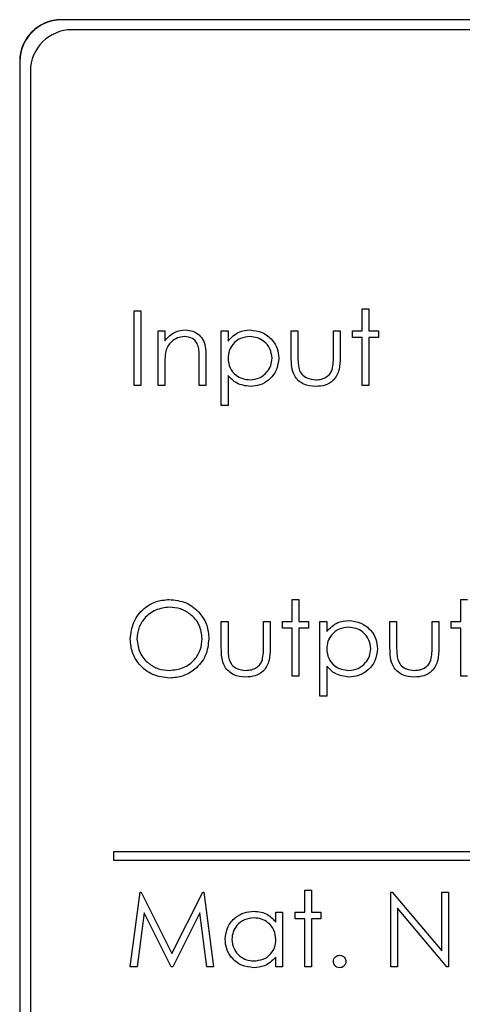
# Model space of a CAD drawing. Header units: millimetres. Extents: x 5 to 418, y 2 to 292.
# Tile 27 of 50: x 104.55 to 107.21, y 178.95 to 184.88. Entities that reach past the tile are written whole.
import ezdxf

# ---------------------------------------------------------------- set-up
doc = ezdxf.new("R2010")
doc.units = ezdxf.units.MM

msp = doc.modelspace()

# ---------------------------------------------------------------- linework, layer by layer
at = {"color": 7, "linetype": 'Continuous', "lineweight": 25}
for p, q in [((117.4211, 184.8815), (104.7961, 184.8815)), ((117.4211, 184.8797), (104.7961, 184.8797)), ((117.3603, 184.8207), (104.8603, 184.8207)), ((104.5461, 184.6315), (104.5461, 174.5065)), ((104.5478, 184.6315), (104.5478, 174.5065)), ((104.6103, 184.5707), (104.6103, 174.5707)), ((105.235, 183.1284), (105.2754, 183.1284)), ((105.235, 182.6784), (105.235, 183.1284)), ((105.2754, 183.1284), (105.2754, 182.6784)), ((106.6081, 183.14), (106.6485, 183.14)), ((106.6081, 183.0073), (106.6081, 183.14)), ((106.6485, 183.14), (106.6485, 183.0073)), ((105.3793, 183.0073), (105.4196, 183.0073)), ((105.3793, 182.6784), (105.3793, 183.0073)), ((105.4196, 183.0073), (105.4196, 182.948)), ((105.76, 183.0073), (105.8004, 183.0073)), ((105.76, 182.5573), (105.76, 183.0073)), ((105.8004, 183.0073), (105.8004, 182.9464)), ((106.1812, 183.0073), (106.2216, 183.0073)), ((106.1812, 182.8502), (106.1812, 183.0073)), ((106.2216, 183.0073), (106.2216, 182.8548)), ((106.435, 182.8548), (106.435, 183.0073)), ((106.435, 183.0073), (106.4754, 183.0073)), ((106.4754, 183.0073), (106.4754, 182.8472)), ((106.5504, 182.9669), (106.5504, 183.0073)), ((106.5504, 183.0073), (106.6081, 183.0073)), ((106.6485, 183.0073), (106.7062, 183.0073)), ((106.7062, 183.0073), (106.7062, 182.9669)), ((106.6081, 182.9669), (106.5504, 182.9669)), ((106.6081, 182.6784), (106.6081, 182.9669)), ((106.7062, 182.9669), (106.6485, 182.9669)), ((106.6485, 182.9669), (106.6485, 182.6784)), ((105.4196, 182.7973), (105.4196, 182.6784)), ((105.6273, 182.6784), (105.6273, 182.8331)), ((105.6677, 182.8464), (105.6677, 182.6784)), ((105.8004, 182.738), (105.8004, 182.5573)), ((105.2754, 182.6784), (105.235, 182.6784)), ((105.4196, 182.6784), (105.3793, 182.6784)), ((105.6677, 182.6784), (105.6273, 182.6784)), ((106.6485, 182.6784), (106.6081, 182.6784)), ((105.8004, 182.5573), (105.76, 182.5573)), ((106.187, 181.2573), (106.187, 181.39)), ((106.187, 181.39), (106.2273, 181.39)), ((106.2273, 181.39), (106.2273, 181.2573)), ((107.2023, 181.2573), (107.2023, 181.39)), ((107.2023, 181.39), (107.2427, 181.39)), ((105.76, 181.2573), (105.8004, 181.2573)), ((105.76, 181.1002), (105.76, 181.2573)), ((105.8004, 181.2573), (105.8004, 181.1048)), ((106.0139, 181.1048), (106.0139, 181.2573)), ((106.0139, 181.2573), (106.0543, 181.2573)), ((106.0543, 181.2573), (106.0543, 181.0972)), ((106.1293, 181.2169), (106.1293, 181.2573)), ((106.1293, 181.2573), (106.187, 181.2573)), ((106.2273, 181.2573), (106.285, 181.2573)), ((106.285, 181.2573), (106.285, 181.2169)), ((106.3543, 180.8073), (106.3543, 181.2573)), ((106.3543, 181.2573), (106.3946, 181.2573)), ((106.3946, 181.2573), (106.3946, 181.1964)), ((106.7754, 181.2573), (106.8158, 181.2573)), ((106.7754, 181.1002), (106.7754, 181.2573)), ((106.8158, 181.2573), (106.8158, 181.1048)), ((107.0293, 181.1048), (107.0293, 181.2573)), ((107.0293, 181.2573), (107.0696, 181.2573)), ((107.0696, 181.2573), (107.0696, 181.0972)), ((107.1446, 181.2169), (107.1446, 181.2573)), ((107.1446, 181.2573), (107.2023, 181.2573)), ((106.187, 181.2169), (106.1293, 181.2169)), ((106.187, 180.9284), (106.187, 181.2169)), ((106.285, 181.2169), (106.2273, 181.2169)), ((106.2273, 181.2169), (106.2273, 180.9284)), ((107.2023, 181.2169), (107.1446, 181.2169)), ((107.2023, 180.9284), (107.2023, 181.2169)), ((106.3946, 180.988), (106.3946, 180.8073)), ((106.2273, 180.9284), (106.187, 180.9284)), ((107.2427, 180.9284), (107.2023, 180.9284)), ((106.3946, 180.8073), (106.3543, 180.8073)), ((117.1103, 179.8707), (105.1103, 179.8707)), ((105.1103, 179.8707), (105.1103, 179.8207)), ((105.1103, 179.8207), (117.1103, 179.8207)), ((105.212, 179.1784), (105.2714, 179.6284)), ((105.2714, 179.6284), (105.2771, 179.6284)), ((105.2771, 179.6284), (105.4629, 179.2592)), ((105.4629, 179.2592), (105.6483, 179.6284)), ((105.6483, 179.6284), (105.6541, 179.6284)), ((105.6541, 179.6284), (105.7139, 179.1784)), ((106.262, 179.5073), (106.262, 179.64)), ((106.262, 179.64), (106.3023, 179.64)), ((106.3023, 179.64), (106.3023, 179.5073)), ((106.7812, 179.6284), (106.7897, 179.6284)), ((106.7812, 179.1784), (106.7812, 179.6284)), ((106.7897, 179.6284), (107.087, 179.2743)), ((107.087, 179.2743), (107.087, 179.6284)), ((107.087, 179.6284), (107.1273, 179.6284)), ((107.1273, 179.6284), (107.1273, 179.1784)), ((105.2956, 179.503), (105.2526, 179.1784)), ((105.4587, 179.1784), (105.2956, 179.503)), ((105.6302, 179.5022), (105.4678, 179.1784)), ((105.6733, 179.1784), (105.6302, 179.5022)), ((106.0889, 179.5073), (106.1293, 179.5073)), ((106.0889, 179.4464), (106.0889, 179.5073)), ((106.1293, 179.5073), (106.1293, 179.1784)), ((106.2043, 179.4669), (106.2043, 179.5073)), ((106.2043, 179.5073), (106.262, 179.5073)), ((106.3023, 179.5073), (106.36, 179.5073)), ((106.36, 179.5073), (106.36, 179.4669)), ((107.1181, 179.1784), (106.8216, 179.5318)), ((106.8216, 179.5318), (106.8216, 179.1784)), ((106.262, 179.4669), (106.2043, 179.4669)), ((106.262, 179.1784), (106.262, 179.4669)), ((106.36, 179.4669), (106.3023, 179.4669)), ((106.3023, 179.4669), (106.3023, 179.1784)), ((106.0889, 179.1784), (106.0889, 179.2353)), ((105.2526, 179.1784), (105.212, 179.1784)), ((105.4678, 179.1784), (105.4587, 179.1784)), ((105.7139, 179.1784), (105.6733, 179.1784)), ((106.1293, 179.1784), (106.0889, 179.1784)), ((106.3023, 179.1784), (106.262, 179.1784)), ((106.8216, 179.1784), (106.7812, 179.1784)), ((107.1273, 179.1784), (107.1181, 179.1784))]:
    msp.add_line(p, q, dxfattribs=at)
at = {"color": 7, "linetype": 'Continuous', "lineweight": 18}
for p, q in [((104.7961, 184.8797), (104.7961, 184.8815)), ((104.5478, 184.6315), (104.5461, 184.6315))]:
    msp.add_line(p, q, dxfattribs=at)
at = {"color": 7, "linetype": 'Continuous', "lineweight": 25}
for centre, radius in [((104.7961, 184.6315), 0.25), ((104.7961, 184.6315), 0.2483), ((104.8603, 184.5707), 0.25)]:
    msp.add_arc(centre, radius, 90, 180, dxfattribs=at)
for points, knots in [([(105.4196, 182.948), (105.4388, 182.9687), (105.4732, 183.0056), (105.5229, 183.0108), (105.5448, 183.0131)], [0, 0, 0, 0, 0.559146, 1, 1, 1, 1]), ([(105.5448, 183.0131), (105.5595, 183.0118), (105.589, 183.0092), (105.6277, 182.9855), (105.667, 182.9329), (105.6674, 182.8821), (105.6677, 182.8464)], [0, 0, 0, 0, 0.187019, 0.373892, 0.560611, 1, 1, 1, 1]), ([(105.8004, 182.9464), (105.8209, 182.968), (105.8575, 183.0067), (105.9101, 183.0111), (105.9333, 183.0131)], [0, 0, 0, 0, 0.558408, 1, 1, 1, 1]), ([(105.9333, 183.0131), (105.9585, 183.0102), (106.009, 183.0044), (106.0652, 182.9587), (106.1007, 182.9032), (106.1044, 182.8636), (106.1062, 182.8438)], [0, 0, 0, 0, 0.279623, 0.559428, 0.779702, 1, 1, 1, 1]), ([(105.5377, 182.9727), (105.5235, 182.9712), (105.495, 182.9682), (105.4615, 182.9451), (105.4372, 182.9173), (105.4296, 182.8962), (105.4259, 182.8856)], [0, 0, 0, 0, 0.279551, 0.559373, 0.779691, 1, 1, 1, 1]), ([(105.6226, 182.9079), (105.6193, 182.9184), (105.6129, 182.9393), (105.5836, 182.9681), (105.5551, 182.9709), (105.5377, 182.9727)], [0, 0, 0, 0, 0.281208, 0.56133, 1, 1, 1, 1]), ([(105.9329, 182.9727), (105.9134, 182.9706), (105.8745, 182.9664), (105.8306, 182.9315), (105.8042, 182.888), (105.8017, 182.8575), (105.8004, 182.8421)], [0, 0, 0, 0, 0.2797476, 0.5593131, 0.779523, 1, 1, 1, 1]), ([(106.0658, 182.8433), (106.0631, 182.8625), (106.0578, 182.9009), (106.0222, 182.9438), (105.9783, 182.9685), (105.9481, 182.9713), (105.9329, 182.9727)], [0, 0, 0, 0, 0.279395, 0.559095, 0.779514, 1, 1, 1, 1]), ([(105.4259, 182.8856), (105.4236, 182.8692), (105.4196, 182.8399), (105.4196, 182.8104), (105.4196, 182.7973)], [0, 0, 0, 0, 0.5596403, 1, 1, 1, 1]), ([(105.6273, 182.8331), (105.6274, 182.8472), (105.6276, 182.8722), (105.6241, 182.897), (105.6226, 182.9079)], [0, 0, 0, 0, 0.560267, 1, 1, 1, 1]), ([(105.8004, 182.8421), (105.8026, 182.8227), (105.8069, 182.7839), (105.8436, 182.7413), (105.888, 182.7174), (105.9184, 182.7145), (105.9336, 182.7131)], [0, 0, 0, 0, 0.279661, 0.558877, 0.779457, 1, 1, 1, 1]), ([(105.9336, 182.7131), (105.9528, 182.7155), (105.9913, 182.7203), (106.0345, 182.7551), (106.0607, 182.798), (106.0641, 182.8282), (106.0658, 182.8433)], [0, 0, 0, 0, 0.27963, 0.559248, 0.779769, 1, 1, 1, 1]), ([(106.1062, 182.8438), (106.1032, 182.8185), (106.0974, 182.7678), (106.0504, 182.7122), (105.9942, 182.6778), (105.9544, 182.6744), (105.9345, 182.6727)], [0, 0, 0, 0, 0.279534, 0.559268, 0.779553, 1, 1, 1, 1]), ([(106.3286, 182.6727), (106.3035, 182.6747), (106.2537, 182.6786), (106.1837, 182.7444), (106.1821, 182.81), (106.1812, 182.8502)], [0, 0, 0, 0, 0.280971, 0.559789, 1, 1, 1, 1]), ([(106.2216, 182.8548), (106.2215, 182.8403), (106.2215, 182.8145), (106.226, 182.789), (106.228, 182.7779)], [0, 0, 0, 0, 0.5603633, 1, 1, 1, 1]), ([(106.4754, 182.8472), (106.475, 182.8226), (106.4743, 182.7738), (106.4427, 182.7096), (106.3864, 182.6763), (106.3479, 182.6739), (106.3286, 182.6727)], [0, 0, 0, 0, 0.28151, 0.55965, 0.779301, 1, 1, 1, 1]), ([(106.4284, 182.7746), (106.4308, 182.7895), (106.4352, 182.816), (106.4351, 182.8429), (106.435, 182.8548)], [0, 0, 0, 0, 0.5594, 1, 1, 1, 1]), ([(105.9345, 182.6727), (105.9053, 182.6766), (105.8529, 182.6836), (105.8165, 182.7214), (105.8004, 182.738)], [0, 0, 0, 0, 0.558461, 1, 1, 1, 1]), ([(106.228, 182.7779), (106.2329, 182.7668), (106.2429, 182.7448), (106.2791, 182.7185), (106.31, 182.7151), (106.3289, 182.7131)], [0, 0, 0, 0, 0.28013, 0.560555, 1, 1, 1, 1]), ([(106.3289, 182.7131), (106.3406, 182.7137), (106.364, 182.7151), (106.394, 182.7292), (106.4167, 182.7496), (106.4245, 182.7663), (106.4284, 182.7746)], [0, 0, 0, 0, 0.28028, 0.560015, 0.780094, 1, 1, 1, 1]), ([(105.212, 181.1515), (105.2161, 181.1862), (105.2244, 181.2556), (105.286, 181.3347), (105.3638, 181.3818), (105.4183, 181.3873), (105.4456, 181.39)], [0, 0, 0, 0, 0.279726, 0.559326, 0.779682, 1, 1, 1, 1]), ([(105.4456, 181.39), (105.4809, 181.3863), (105.5514, 181.3789), (105.6302, 181.315), (105.6781, 181.2366), (105.6827, 181.1813), (105.685, 181.1536)], [0, 0, 0, 0, 0.2797686, 0.5593585, 0.7795778, 1, 1, 1, 1]), ([(105.4476, 181.3438), (105.4192, 181.3401), (105.3624, 181.3328), (105.2974, 181.2826), (105.2585, 181.2189), (105.2544, 181.1741), (105.2523, 181.1516)], [0, 0, 0, 0, 0.279627, 0.55935, 0.779632, 1, 1, 1, 1]), ([(105.6446, 181.1537), (105.6412, 181.1823), (105.6343, 181.2394), (105.5795, 181.3014), (105.5147, 181.3372), (105.4699, 181.3416), (105.4476, 181.3438)], [0, 0, 0, 0, 0.279465, 0.558869, 0.779517, 1, 1, 1, 1]), ([(106.3946, 181.1964), (106.4151, 181.218), (106.4518, 181.2567), (106.5043, 181.2611), (106.5275, 181.2631)], [0, 0, 0, 0, 0.558406, 1, 1, 1, 1]), ([(106.5275, 181.2631), (106.5527, 181.2602), (106.6032, 181.2544), (106.6594, 181.2087), (106.695, 181.1532), (106.6986, 181.1136), (106.7004, 181.0938)], [0, 0, 0, 0, 0.279629, 0.559429, 0.779702, 1, 1, 1, 1]), ([(106.5272, 181.2227), (106.5077, 181.2206), (106.4687, 181.2164), (106.4249, 181.1815), (106.3984, 181.138), (106.3959, 181.1075), (106.3946, 181.0921)], [0, 0, 0, 0, 0.279746, 0.559317, 0.779525, 1, 1, 1, 1]), ([(106.66, 181.0933), (106.6574, 181.1125), (106.652, 181.1509), (106.6164, 181.1938), (106.5726, 181.2185), (106.5423, 181.2213), (106.5272, 181.2227)], [0, 0, 0, 0, 0.279399, 0.559103, 0.779508, 1, 1, 1, 1]), ([(105.4492, 180.9169), (105.4143, 180.9208), (105.3446, 180.9285), (105.267, 180.9921), (105.2192, 181.0693), (105.2144, 181.1241), (105.212, 181.1515)], [0, 0, 0, 0, 0.279662, 0.55935, 0.779639, 1, 1, 1, 1]), ([(105.2523, 181.1516), (105.2558, 181.1233), (105.2627, 181.0665), (105.3171, 181.0054), (105.3808, 180.9685), (105.4253, 180.9649), (105.4476, 180.9631)], [0, 0, 0, 0, 0.279411, 0.559072, 0.779477, 1, 1, 1, 1]), ([(105.4476, 180.9631), (105.4762, 180.9663), (105.5333, 180.9728), (105.5995, 181.0221), (105.6384, 181.0863), (105.6426, 181.1312), (105.6446, 181.1537)], [0, 0, 0, 0, 0.27983, 0.559391, 0.779652, 1, 1, 1, 1]), ([(105.685, 181.1536), (105.6811, 181.1187), (105.6732, 181.0489), (105.6091, 180.9714), (105.5315, 180.9239), (105.4766, 180.9192), (105.4492, 180.9169)], [0, 0, 0, 0, 0.279633, 0.559347, 0.779599, 1, 1, 1, 1]), ([(105.9074, 180.9227), (105.8824, 180.9247), (105.8325, 180.9286), (105.7626, 180.9944), (105.761, 181.06), (105.76, 181.1002)], [0, 0, 0, 0, 0.280966, 0.559786, 1, 1, 1, 1]), ([(105.8004, 181.1048), (105.8004, 181.0903), (105.8003, 181.0645), (105.8048, 181.039), (105.8068, 181.0279)], [0, 0, 0, 0, 0.5603645, 1, 1, 1, 1]), ([(106.0543, 181.0972), (106.0539, 181.0726), (106.0532, 181.0238), (106.0215, 180.9596), (105.9652, 180.9263), (105.9267, 180.9239), (105.9074, 180.9227)], [0, 0, 0, 0, 0.281508, 0.559646, 0.779296, 1, 1, 1, 1]), ([(106.0072, 181.0246), (106.0097, 181.0395), (106.0141, 181.066), (106.0139, 181.0929), (106.0139, 181.1048)], [0, 0, 0, 0, 0.5594, 1, 1, 1, 1]), ([(106.3946, 181.0921), (106.3968, 181.0727), (106.4011, 181.0339), (106.4379, 180.9913), (106.4822, 180.9674), (106.5126, 180.9645), (106.5278, 180.9631)], [0, 0, 0, 0, 0.279662, 0.558876, 0.779456, 1, 1, 1, 1]), ([(106.5278, 180.9631), (106.547, 180.9655), (106.5855, 180.9703), (106.6287, 181.0051), (106.6549, 181.048), (106.6583, 181.0782), (106.66, 181.0933)], [0, 0, 0, 0, 0.279632, 0.559251, 0.779771, 1, 1, 1, 1]), ([(106.7004, 181.0938), (106.6975, 181.0685), (106.6916, 181.0178), (106.6446, 180.9622), (106.5884, 180.9278), (106.5487, 180.9244), (106.5288, 180.9227)], [0, 0, 0, 0, 0.279534, 0.559268, 0.779559, 1, 1, 1, 1]), ([(106.9228, 180.9227), (106.8978, 180.9247), (106.8479, 180.9286), (106.778, 180.9944), (106.7764, 181.06), (106.7754, 181.1002)], [0, 0, 0, 0, 0.280972, 0.55979, 1, 1, 1, 1]), ([(106.8158, 181.1048), (106.8158, 181.0903), (106.8157, 181.0645), (106.8202, 181.039), (106.8222, 181.0279)], [0, 0, 0, 0, 0.5603633, 1, 1, 1, 1]), ([(107.0696, 181.0972), (107.0693, 181.0726), (107.0685, 181.0238), (107.0369, 180.9596), (106.9806, 180.9263), (106.9421, 180.9239), (106.9228, 180.9227)], [0, 0, 0, 0, 0.281511, 0.55965, 0.779301, 1, 1, 1, 1]), ([(107.0226, 181.0246), (107.025, 181.0395), (107.0294, 181.066), (107.0293, 181.0929), (107.0293, 181.1048)], [0, 0, 0, 0, 0.559401, 1, 1, 1, 1]), ([(105.8068, 181.0279), (105.8118, 181.0168), (105.8217, 180.9948), (105.8579, 180.9685), (105.8889, 180.9651), (105.9078, 180.9631)], [0, 0, 0, 0, 0.2801327, 0.5605569, 1, 1, 1, 1]), ([(105.9078, 180.9631), (105.9195, 180.9637), (105.9429, 180.9651), (105.9728, 180.9792), (105.9955, 180.9996), (106.0033, 181.0163), (106.0072, 181.0246)], [0, 0, 0, 0, 0.280278, 0.560012, 0.780069, 1, 1, 1, 1]), ([(106.8222, 181.0279), (106.8272, 181.0168), (106.8371, 180.9948), (106.8733, 180.9685), (106.9043, 180.9651), (106.9232, 180.9631)], [0, 0, 0, 0, 0.28013, 0.560555, 1, 1, 1, 1]), ([(106.9232, 180.9631), (106.9349, 180.9637), (106.9582, 180.9651), (106.9882, 180.9792), (107.0109, 180.9996), (107.0187, 181.0163), (107.0226, 181.0246)], [0, 0, 0, 0, 0.280278, 0.560012, 0.780069, 1, 1, 1, 1]), ([(106.5288, 180.9227), (106.4995, 180.9266), (106.4471, 180.9336), (106.4107, 180.9714), (106.3946, 180.988)], [0, 0, 0, 0, 0.558469, 1, 1, 1, 1]), ([(105.7831, 179.3438), (105.7862, 179.369), (105.7925, 179.4194), (105.8401, 179.4742), (105.8964, 179.508), (105.936, 179.5114), (105.9558, 179.5131)], [0, 0, 0, 0, 0.279407, 0.559186, 0.779543, 1, 1, 1, 1]), ([(105.9558, 179.5131), (105.9855, 179.5097), (106.0386, 179.5037), (106.0735, 179.464), (106.0889, 179.4464)], [0, 0, 0, 0, 0.559062, 1, 1, 1, 1]), ([(105.9564, 179.4727), (105.9371, 179.4704), (105.8985, 179.4659), (105.8547, 179.4317), (105.8284, 179.3887), (105.8251, 179.3584), (105.8235, 179.3433)], [0, 0, 0, 0, 0.279776, 0.559309, 0.779716, 1, 1, 1, 1]), ([(106.0889, 179.3421), (106.0867, 179.3616), (106.0824, 179.4006), (106.0461, 179.4435), (106.0023, 179.469), (105.9717, 179.4715), (105.9564, 179.4727)], [0, 0, 0, 0, 0.279683, 0.559211, 0.779483, 1, 1, 1, 1]), ([(105.9546, 179.1727), (105.9293, 179.1756), (105.8787, 179.1815), (105.8228, 179.2281), (105.7882, 179.2842), (105.7848, 179.3239), (105.7831, 179.3438)], [0, 0, 0, 0, 0.279568, 0.559332, 0.779602, 1, 1, 1, 1]), ([(105.8235, 179.3433), (105.8262, 179.3241), (105.8317, 179.2857), (105.8671, 179.2428), (105.9106, 179.2175), (105.9409, 179.2145), (105.956, 179.2131)], [0, 0, 0, 0, 0.279424, 0.5591407, 0.7795716, 1, 1, 1, 1]), ([(105.956, 179.2131), (105.9753, 179.2154), (106.0138, 179.22), (106.0588, 179.253), (106.0849, 179.2965), (106.0876, 179.3269), (106.0889, 179.3421)], [0, 0, 0, 0, 0.279824, 0.55939, 0.77959, 1, 1, 1, 1]), ([(106.435, 179.2102), (106.4357, 179.2157), (106.437, 179.2268), (106.4472, 179.239), (106.4595, 179.2465), (106.4682, 179.2473), (106.4725, 179.2477)], [0, 0, 0, 0, 0.279654, 0.559349, 0.779567, 1, 1, 1, 1]), ([(106.4725, 179.2477), (106.4781, 179.247), (106.4892, 179.2458), (106.5013, 179.2355), (106.509, 179.2233), (106.5097, 179.2145), (106.51, 179.2102)], [0, 0, 0, 0, 0.2795803, 0.5591626, 0.779455, 1, 1, 1, 1]), ([(106.0889, 179.2353), (106.0676, 179.2151), (106.0294, 179.1789), (105.9775, 179.1746), (105.9546, 179.1727)], [0, 0, 0, 0, 0.558763, 1, 1, 1, 1]), ([(106.4725, 179.1727), (106.467, 179.1734), (106.456, 179.1747), (106.4438, 179.1849), (106.4362, 179.1972), (106.4354, 179.2058), (106.435, 179.2102)], [0, 0, 0, 0, 0.279617, 0.559198, 0.779603, 1, 1, 1, 1]), ([(106.51, 179.2102), (106.5094, 179.2046), (106.5081, 179.1936), (106.4978, 179.1814), (106.4856, 179.1739), (106.4769, 179.1731), (106.4725, 179.1727)], [0, 0, 0, 0, 0.279395, 0.559319, 0.779641, 1, 1, 1, 1])]:
    msp.add_open_spline(points, degree=3, knots=knots, dxfattribs=at)

doc.saveas('drawing.dxf')
